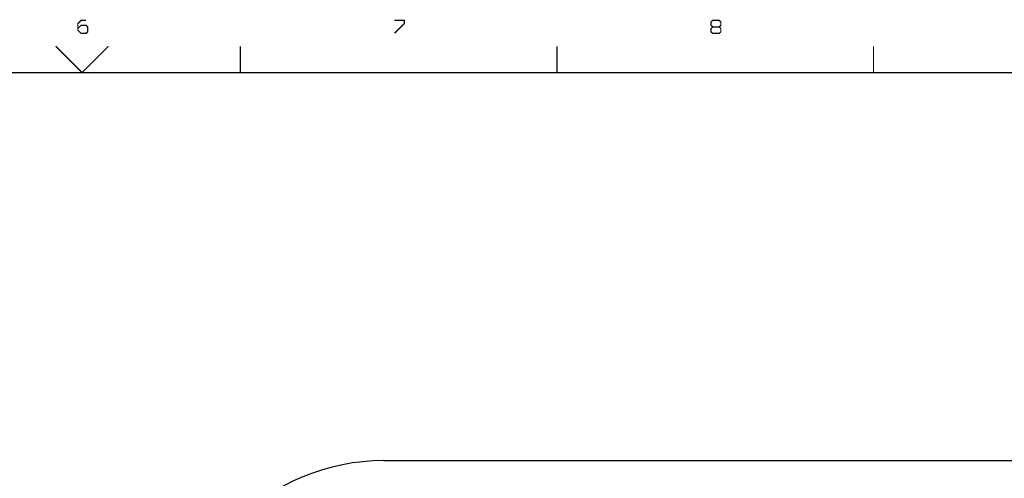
# Model space of a CAD drawing. Extents: x -14006 to 19506, y -9606 to 12409.
# Tile 25 of 29: x 2409 to 11739, y 8055 to 12401. Entities that reach past the tile are written whole.
import ezdxf

# ---------------------------------------------------------------- set-up
doc = ezdxf.new("R2010")
doc.units = 0
doc.layers.add('1', color=7, linetype='CONTINUOUS')

msp = doc.modelspace()

# ---------------------------------------------------------------- linework, layer by layer
at = {"layer": '1', "const_width": 12}
for points in [[(3038, 12395), (2991, 12395), (2960, 12364), (2960, 12302), (2991, 12271), (3038, 12271), (3053, 12286), (3053, 12333), (3038, 12348), (2991, 12348), (2960, 12317)], [(5960, 12271), (6053, 12364), (6053, 12395), (5960, 12395)], [(9038, 12333), (8976, 12333), (8960, 12317), (8960, 12286), (8976, 12271), (9038, 12271), (9053, 12286), (9053, 12317), (9038, 12333), (9053, 12348), (9053, 12379), (9038, 12395), (8976, 12395), (8960, 12379), (8960, 12348), (8976, 12333)], [(3250, 12150), (3000, 11900), (2750, 12150)], [(4500, 11900), (4500, 12150)], [(7500, 12150), (7500, 11900)], [(10500, 11900), (10500, 12150)], [(-13500, -9100), (-13500, 11900), (19000, 11900)]]:
    msp.add_lwpolyline(points, dxfattribs=at)
at = {"layer": '1'}
msp.add_lwpolyline([(5858.6, 8222.64, 0.414214), (3858.6, 6222.64)], format="xyb", dxfattribs=at)
msp.add_lwpolyline([(5858.6, 8222.64), (16458.6, 8222.64)], dxfattribs=at)

doc.saveas('drawing.dxf')
